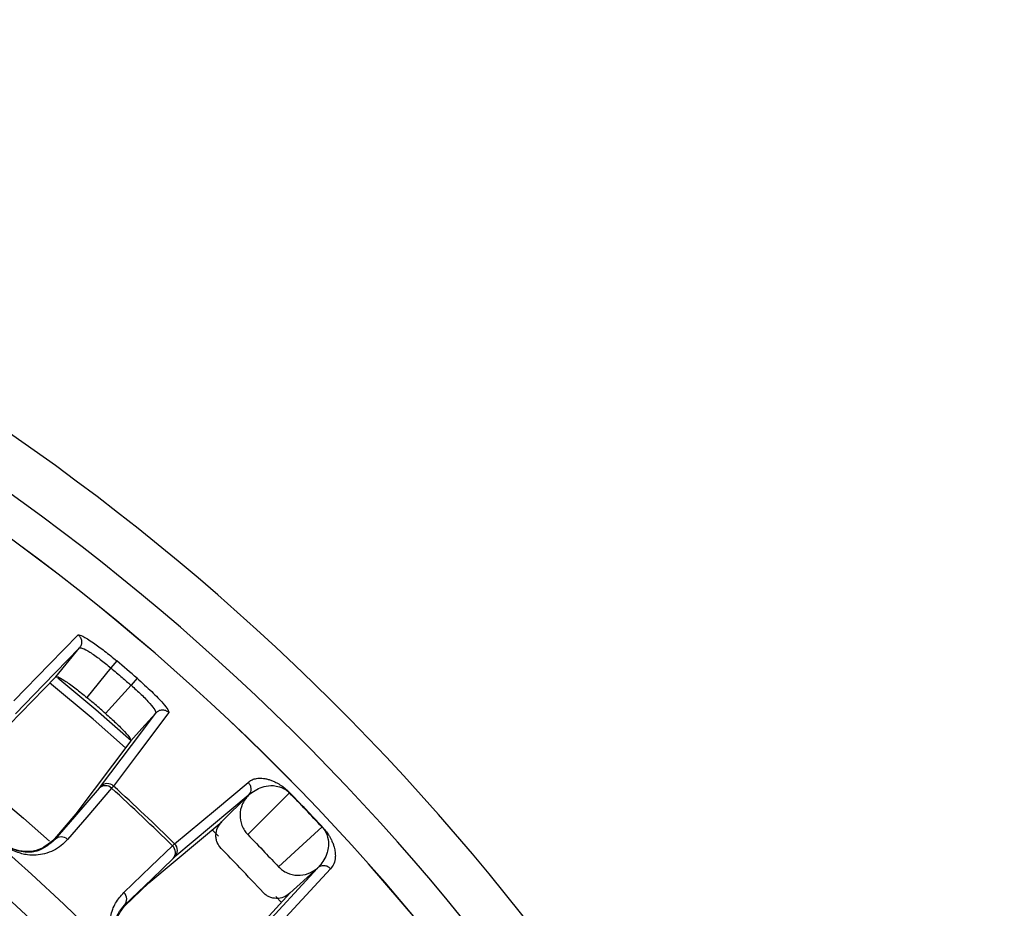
# Model space of a CAD drawing. Header units: millimetres. Extents: x -266 to 52, y 0 to 428.
# Tile 24 of 24: x -13 to 40, y 379 to 428. Entities that reach past the tile are written whole.
import ezdxf

# ---------------------------------------------------------------- set-up
doc = ezdxf.new("R2010")
doc.units = ezdxf.units.MM

msp = doc.modelspace()

# ---------------------------------------------------------------- linework, layer by layer
at = {"color": 7, "linetype": 'Continuous', "lineweight": 25}
for p, q in [((-9.859, 393.547), (-9.774, 393.556)), ((-7.84, 392.844), (-8.161, 392.464)), ((-8.161, 392.464), (-9.465, 390.868)), ((-14.578, 388.448), (-11.131, 391.991)), ((-6.747, 391.908), (-7.072, 391.532)), ((-8.448, 389.997), (-7.072, 391.532)), ((-7.081, 388.525), (-10.049, 384.572)), ((-8.019, 386.079), (-8.121, 385.959)), ((-0.745, 385.565), (-4.711, 382.24)), ((-2.174, 384.139), (-0.745, 385.565)), ((-0.745, 385.565), (-0.737, 385.573)), ((1.506, 385.716), (1.495, 385.706)), ((-10.049, 384.572), (-11.217, 383.215)), ((-6.11, 380.84), (-2.167, 384.146)), ((-2.35, 383.369), (-2.697, 383.718)), ((-4.829, 382.839), (-4.715, 382.948)), ((-0.508, 377.831), (3.003, 381.635)), ((3.003, 381.635), (1.518, 380.281)), ((3.011, 381.642), (3.003, 381.635)), ((-7.402, 379.601), (-6.11, 380.84)), ((1.518, 380.281), (-1.972, 376.5)), ((1.061, 379.777), (0.76, 380.106)), ((-7.433, 379.632), (-7.402, 379.601))]:
    msp.add_line(p, q, dxfattribs=at)
at = {"color": 7, "linetype": 'Continuous', "lineweight": 25, "flags": 128}
for points in [[(-13.403, 390.686), (-11.478, 392.664), (-9.933, 394.25)], [(-9.859, 393.547), (-11.801, 391.551), (-13.327, 389.982)], [(-11.131, 391.991), (-10.419, 392.862), (-9.859, 393.547)], [(-11.023, 391.934), (-8.975, 390.218), (-7.061, 388.54)], [(-7.364, 388.14), (-9.128, 389.69), (-11.475, 391.658)], [(-8.726, 386.045), (-7.054, 388.272), (-5.74, 390.022)], [(-5.034, 390.057), (-6.721, 387.809), (-8.019, 386.079)], [(-5.74, 390.022), (-6.491, 389.184), (-7.081, 388.525)], [(-5.744, 390.108), (-5.74, 390.022), (-5.74, 390.022), (-5.74, 390.022)], [(-15.821, 386.807), (-12.879, 384.331), (-11.475, 383.087)], [(-8.802, 385.954), (-10.136, 384.404), (-11.184, 383.186)], [(-8.121, 385.959), (-9.465, 384.398), (-10.503, 383.191)], [(-4.715, 382.948), (-2.512, 384.793), (-0.743, 386.275)], [(1.495, 385.706), (0.23, 384.444), (-0.764, 383.452)], [(0.892, 381.716), (2.212, 382.92), (3.251, 383.865)], [(-11.217, 383.215), (-11.199, 383.199), (-11.184, 383.186)], [(-7.465, 380.312), (-5.999, 381.717), (-4.829, 382.839)], [(-7.433, 379.632), (-5.957, 381.047), (-4.797, 382.159)], [(3.712, 381.602), (1.726, 379.449), (0.2, 377.794)], [(1.518, 380.281), (1.514, 380.278), (1.511, 380.275)]]:
    msp.add_lwpolyline(points, dxfattribs=at)
at = {"color": 7, "linetype": 'Continuous', "lineweight": 25}
for centre, radius, start, end in [((-85.471, 301.029), 126.5, 6.80999, 172.79094), ((-85.471, 301.029), 123.852, 6.95633, 173.04367), ((-85.471, 301.029), 121.894, 7.06858, 172.93142), ((-85.471, 301.029), 121.889, 7.06888, 172.93112), ((-85.471, 301.029), 108.524, 7.94474, 172.05526), ((-85.471, 301.029), 104.454, 19.74972, 70.25028), ((-85.471, 301.029), 103.6, 19.74972, 70.25028), ((-85.471, 301.029), 120.235, 49.099, 49.78487), ((-8.459, 385.614), 0.483, 45.5795, 135.2688), ((-8.356, 385.71), 0.499, 47.5967, 137.9382), ((-85.471, 301.029), 114.874, 45.41177, 47.67439), ((-85.471, 301.029), 115.031, 45.40931, 47.67685), ((-85.471, 301.029), 121.381, 43.0352, 44.23577), ((-85.471, 301.029), 121.395, 43.0352, 44.23577), ((-10.841, 382.846), 0.483, 45.5339, 135.2659), ((-5.155, 382.483), 0.483, 317.8091, 47.5054), ((-5.065, 382.592), 0.499, 315.1392, 45.4893), ((-7.79, 379.956), 0.483, 317.812, 47.5513)]:
    msp.add_arc(centre, radius, start, end, dxfattribs=at)
for points, knots in [([(20.046, 316.029), (19.862, 317.504), (19.257, 322.358), (17.205, 330.511), (13.876, 340.435), (9.435, 350.165), (3.965, 359.547), (-2.506, 368.412), (-9.894, 376.607), (-18.089, 383.995), (-26.954, 390.465), (-36.335, 395.938), (-46.066, 400.366), (-55.985, 403.743), (-65.932, 406.067), (-75.764, 407.468), (-82.271, 407.638), (-85.471, 407.721)], [0, 0, 0, 0, 0.029223, 0.096217, 0.164912, 0.235031, 0.306257, 0.378241, 0.450609, 0.522978, 0.594962, 0.666187, 0.736306, 0.805001, 0.871996, 0.937057, 1, 1, 1, 1]), ([(-50.055, 399.671), (-46.911, 398.442), (-40.57, 395.964), (-31.514, 391.065), (-22.856, 385.296), (-14.766, 378.631), (-7.41, 371.222), (-0.876, 363.191), (4.749, 354.666), (9.535, 345.761), (11.965, 339.534), (13.171, 336.445)], [0, 0, 0, 0, 0.109606, 0.221, 0.3337, 0.44719, 0.560921, 0.672343, 0.78298, 0.89235, 1, 1, 1, 1]), ([(-9.933, 394.25), (-9.872, 394.249), (-9.752, 394.246), (-9.178, 393.884), (-8.509, 393.396), (-8.063, 393.028), (-7.84, 392.844)], [0, 0, 0, 0, 0.280377, 0.559712, 0.779882, 1, 1, 1, 1]), ([(-9.933, 394.25), (-9.888, 394.205), (-9.819, 394.136), (-9.768, 394.014), (-9.746, 393.914), (-9.747, 393.811), (-9.772, 393.681), (-9.825, 393.6), (-9.859, 393.547)], [0, 0, 0, 0, 0.239379, 0.368293, 0.499962, 0.631636, 0.760566, 1, 1, 1, 1]), ([(-9.774, 393.556), (-9.745, 393.548), (-9.638, 393.517), (-9.381, 393.376), (-9.037, 393.146), (-8.658, 392.873), (-8.358, 392.626), (-8.161, 392.464)], [0, 0, 0, 0, 0.110502, 0.40664, 0.562298, 0.713231, 1, 1, 1, 1]), ([(-8.161, 392.464), (-7.957, 392.291), (-7.593, 391.982), (-7.232, 391.669), (-7.072, 391.532)], [0, 0, 0, 0, 0.56, 1, 1, 1, 1]), ([(-11.131, 391.991), (-11.091, 391.993), (-11.011, 391.996), (-10.674, 391.792), (-10.337, 391.556), (-9.963, 391.278), (-9.662, 391.03), (-9.465, 390.868)], [0, 0, 0, 0, 0.250253, 0.499605, 0.630271, 0.757378, 1, 1, 1, 1]), ([(-6.747, 391.908), (-6.472, 391.662), (-5.923, 391.171), (-5.352, 390.572), (-5.042, 390.181), (-5.037, 390.099), (-5.034, 390.057)], [0, 0, 0, 0, 0.27982, 0.559169, 0.779392, 1, 1, 1, 1]), ([(-7.072, 391.532), (-6.882, 391.362), (-6.592, 391.104), (-6.263, 390.773), (-5.982, 390.468), (-5.804, 390.236), (-5.757, 390.135), (-5.744, 390.108)], [0, 0, 0, 0, 0.286768, 0.437694, 0.593337, 0.889453, 1, 1, 1, 1]), ([(-8.448, 389.997), (-8.637, 390.16), (-8.975, 390.452), (-9.316, 390.741), (-9.465, 390.868)], [0, 0, 0, 0, 0.56, 1, 1, 1, 1]), ([(-5.034, 390.057), (-5.085, 390.095), (-5.164, 390.152), (-5.293, 390.184), (-5.395, 390.19), (-5.497, 390.174), (-5.621, 390.129), (-5.693, 390.064), (-5.74, 390.022)], [0, 0, 0, 0, 0.239412, 0.368332, 0.5, 0.631669, 0.760589, 1, 1, 1, 1]), ([(-8.448, 389.997), (-8.257, 389.827), (-7.966, 389.569), (-7.633, 389.242), (-7.348, 388.945), (-7.095, 388.643), (-7.085, 388.565), (-7.081, 388.525)], [0, 0, 0, 0, 0.2428375, 0.3700598, 0.5008463, 0.750309, 1, 1, 1, 1]), ([(-0.743, 386.275), (-0.688, 386.318), (-0.577, 386.405), (-0.359, 386.481), (-0.137, 386.508), (0.073, 386.496), (0.247, 386.467), (0.424, 386.417), (0.606, 386.35), (0.777, 386.268), (0.936, 386.177), (1.086, 386.078), (1.234, 385.968), (1.396, 385.826), (1.471, 385.751), (1.506, 385.716)], [0, 0, 0, 0, 0.167566, 0.336422, 0.499725, 0.590815, 0.673973, 0.749281, 0.811617, 0.874194, 0.908303, 0.936935, 0.974643, 0.98828, 1, 1, 1, 1]), ([(-8.802, 385.954), (-8.782, 385.978), (-8.745, 386.021), (-8.732, 386.037), (-8.726, 386.045)], [0, 0, 0, 0, 0.5596384, 1, 1, 1, 1]), ([(-0.743, 386.275), (-0.704, 386.225), (-0.622, 386.123), (-0.585, 385.934), (-0.611, 385.779), (-0.664, 385.659), (-0.712, 385.603), (-0.737, 385.573)], [0, 0, 0, 0, 0.24405, 0.499443, 0.71532, 0.849175, 1, 1, 1, 1]), ([(-0.62, 385.676), (-0.396, 385.825), (-0.06, 386.048), (0.513, 386.122), (0.882, 386.068), (1.123, 385.977), (1.28, 385.887), (1.381, 385.811), (1.446, 385.755), (1.479, 385.722), (1.495, 385.706)], [0, 0, 0, 0, 0.506374, 0.758088, 0.883, 0.944303, 0.973771, 0.987488, 0.993875, 1, 1, 1, 1]), ([(-0.737, 385.573), (-0.857, 385.417), (-1.097, 385.106), (-1.215, 384.514), (-1.13, 384.026), (-0.956, 383.674), (-0.828, 383.526), (-0.764, 383.452)], [0, 0, 0, 0, 0.250365, 0.49979, 0.749195, 0.874833, 1, 1, 1, 1]), ([(-0.737, 385.573), (-0.735, 385.574), (-0.733, 385.576), (-0.731, 385.578), (-0.729, 385.579)], [0, 0, 0, 0, 0.499999, 1, 1, 1, 1]), ([(-0.729, 385.579), (-0.722, 385.585), (-0.703, 385.601), (-0.652, 385.647), (-0.62, 385.676)], [0, 0, 0, 0, 0.3540095, 1, 1, 1, 1]), ([(-2.206, 382.706), (-2.284, 382.806), (-2.406, 382.962), (-2.477, 383.22), (-2.496, 383.49), (-2.425, 383.828), (-2.257, 384.036), (-2.174, 384.139)], [0, 0, 0, 0, 0.2382522, 0.3693578, 0.5007164, 0.7502351, 1, 1, 1, 1]), ([(3.251, 383.865), (3.266, 383.848), (3.297, 383.814), (3.35, 383.746), (3.505, 383.516), (3.641, 382.999), (3.555, 382.354), (3.278, 381.973), (3.12, 381.754)], [0, 0, 0, 0, 0.006129, 0.01252, 0.026246, 0.116739, 0.493304, 1, 1, 1, 1]), ([(3.261, 383.875), (3.26, 383.874), (3.257, 383.872), (3.253, 383.867), (3.251, 383.865)], [0, 0, 0, 0, 0.559968, 1, 1, 1, 1]), ([(3.261, 383.875), (3.294, 383.839), (3.365, 383.761), (3.456, 383.647), (3.538, 383.534), (3.618, 383.413), (3.694, 383.284), (3.778, 383.12), (3.852, 382.946), (3.922, 382.724), (3.969, 382.482), (3.978, 382.165), (3.909, 381.849), (3.778, 381.684), (3.712, 381.602)], [0, 0, 0, 0, 0.0117153, 0.0253501, 0.0422638, 0.0631859, 0.0917906, 0.1259219, 0.1884929, 0.2508241, 0.366653, 0.5003454, 0.7501243, 1, 1, 1, 1]), ([(-0.764, 383.452), (-0.453, 383.13), (0.103, 382.555), (0.651, 381.972), (0.892, 381.716)], [0, 0, 0, 0, 0.559999, 1, 1, 1, 1]), ([(-11.217, 383.215), (-11.504, 382.963), (-11.937, 382.586), (-12.781, 382.495), (-13.339, 382.619), (-13.669, 382.78), (-13.861, 382.908), (-13.948, 382.98), (-13.991, 383.016)], [0, 0, 0, 0, 0.497302, 0.747797, 0.873526, 0.940464, 0.970627, 1, 1, 1, 1]), ([(-10.503, 383.191), (-10.614, 383.076), (-10.835, 382.845), (-11.25, 382.585), (-11.703, 382.409), (-12.174, 382.328), (-12.596, 382.338), (-12.963, 382.406), (-13.285, 382.512), (-13.631, 382.676), (-13.868, 382.862), (-13.979, 382.95)], [0, 0, 0, 0, 0.1671214, 0.3353632, 0.497583, 0.6317281, 0.7481727, 0.8152042, 0.874056, 0.9408547, 1, 1, 1, 1]), ([(-11.184, 383.186), (-11.469, 382.934), (-11.895, 382.557), (-12.731, 382.461), (-13.282, 382.579), (-13.614, 382.737), (-13.811, 382.865), (-13.905, 382.943), (-13.951, 382.981)], [0, 0, 0, 0, 0.513067, 0.766261, 0.887846, 0.945306, 0.972941, 1, 1, 1, 1]), ([(-4.797, 382.159), (-4.774, 382.181), (-4.733, 382.22), (-4.718, 382.233), (-4.711, 382.24)], [0, 0, 0, 0, 0.560143, 1, 1, 1, 1]), ([(0.077, 380.311), (-0.344, 380.762), (-1.097, 381.568), (-1.867, 382.358), (-2.206, 382.706)], [0, 0, 0, 0, 0.559999, 1, 1, 1, 1]), ([(0.892, 381.716), (0.962, 381.648), (1.103, 381.514), (1.445, 381.324), (1.926, 381.215), (2.52, 381.302), (2.842, 381.524), (3.003, 381.635)], [0, 0, 0, 0, 0.125465, 0.251186, 0.500358, 0.750057, 1, 1, 1, 1]), ([(3.712, 381.602), (3.665, 381.644), (3.592, 381.709), (3.468, 381.753), (3.386, 381.766), (3.308, 381.766), (3.226, 381.756), (3.117, 381.721), (3.049, 381.67), (3.011, 381.642)], [0, 0, 0, 0, 0.2424146, 0.3712532, 0.5017333, 0.5641292, 0.6714227, 0.8198184, 1, 1, 1, 1]), ([(3.12, 381.754), (3.089, 381.723), (3.041, 381.674), (3.024, 381.656), (3.018, 381.649)], [0, 0, 0, 0, 0.64599, 1, 1, 1, 1]), ([(3.018, 381.649), (3.017, 381.648), (3.014, 381.646), (3.012, 381.643), (3.011, 381.642)], [0, 0, 0, 0, 0.500001, 1, 1, 1, 1]), ([(-7.519, 376.828), (-7.612, 376.934), (-7.81, 377.16), (-7.992, 377.497), (-8.115, 377.812), (-8.204, 378.174), (-8.237, 378.595), (-8.169, 379.168), (-7.938, 379.778), (-7.623, 380.134), (-7.465, 380.312)], [0, 0, 0, 0, 0.059047, 0.125735, 0.184462, 0.251412, 0.367628, 0.501624, 0.750271, 1, 1, 1, 1]), ([(1.511, 380.275), (1.403, 380.196), (1.188, 380.039), (0.783, 379.973), (0.454, 380.044), (0.221, 380.173), (0.125, 380.265), (0.077, 380.311)], [0, 0, 0, 0, 0.25034, 0.499759, 0.749142, 0.874835, 1, 1, 1, 1]), ([(-7.489, 376.858), (-7.529, 376.902), (-7.612, 376.992), (-7.75, 377.181), (-7.927, 377.504), (-8.074, 378.047), (-8.023, 378.888), (-7.67, 379.334), (-7.433, 379.632)], [0, 0, 0, 0, 0.0270283, 0.0546311, 0.1120215, 0.2334594, 0.4863789, 1, 1, 1, 1]), ([(-7.452, 376.82), (-7.49, 376.861), (-7.566, 376.943), (-7.704, 377.128), (-7.883, 377.448), (-8.037, 377.998), (-7.993, 378.847), (-7.638, 379.3), (-7.402, 379.601)], [0, 0, 0, 0, 0.029287, 0.059353, 0.126025, 0.251323, 0.501935, 1, 1, 1, 1])]:
    msp.add_open_spline(points, degree=3, knots=knots, dxfattribs=at)

doc.saveas('drawing.dxf')
